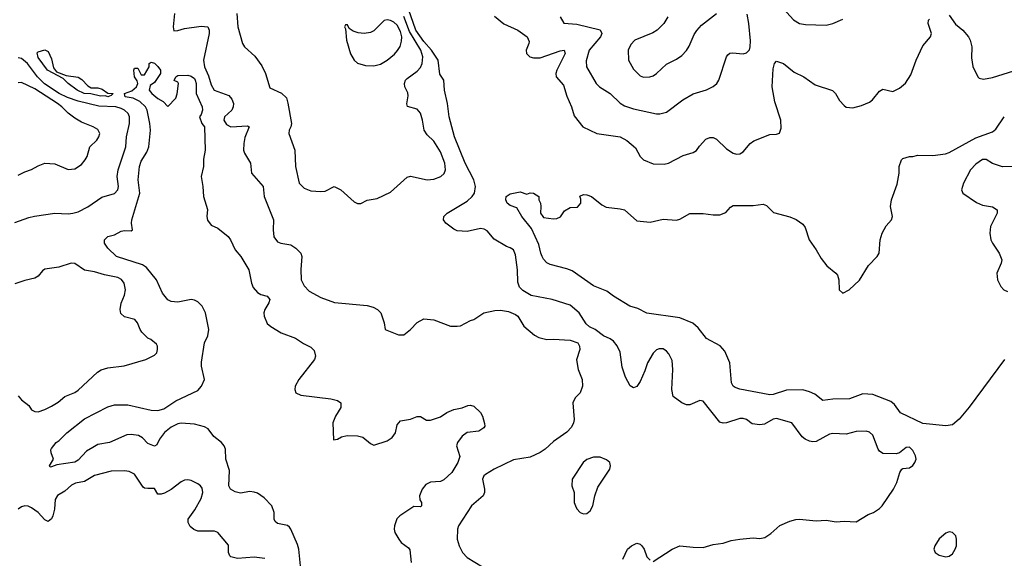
# Model space of a CAD drawing. Header units: inches. Extents: x 2057696 to 2160536, y 827480 to 1016834.
# Tile 47 of 256: x 2082639 to 2088561, y 882814 to 886054. Entities that reach past the tile are written whole.
import ezdxf

# ---------------------------------------------------------------- set-up
doc = ezdxf.new("R2010")
doc.units = ezdxf.units.IN
doc.header["$MEASUREMENT"] = 0
doc.layers.add('C0888', color=7, linetype='Continuous')

msp = doc.modelspace()

# ---------------------------------------------------------------- linework, layer by layer
at = {"layer": 'C0888', "color": 5}
for points, elevation in [([(2086450, 882794.8), (2086564, 882870), (2086609.6, 882890.4), (2086690, 882880.7), (2086750, 882879.1), (2086810, 882898), (2086870, 882906), (2086918.4, 882921.6), (2086970, 882930.4), (2087050, 882938), (2087090, 882934), (2087120.2, 882939.8), (2087157.2, 882962.8), (2087210, 883012.7), (2087270, 883038.4), (2087307.5, 883047.5), (2087330, 883050.7), (2087430, 883039.6), (2087490, 883043.1), (2087550, 883033.8), (2087597.3, 883037.3), (2087670, 883033.7), (2087742.3, 883077.7), (2087773.2, 883090), (2087810, 883113.4), (2087826.6, 883130), (2087894, 883230), (2087915.1, 883270), (2087933.2, 883330), (2087944, 883350), (2087950, 883354.8), (2087990, 883358.4), (2088010, 883372.2), (2088023.1, 883390), (2088029.7, 883410), (2088026.6, 883430), (2088010, 883462.7), (2087990, 883482.7), (2087970, 883480.9), (2087930, 883449.3), (2087910, 883442.7), (2087830, 883444.5), (2087810, 883458), (2087801.6, 883470), (2087770, 883555.1), (2087750, 883574), (2087730, 883579.7), (2087670, 883576.8), (2087610, 883560.4), (2087530, 883564.7), (2087510, 883561.3), (2087430, 883517.6), (2087410, 883514.7), (2087390, 883518), (2087363.7, 883530), (2087344.9, 883544.9), (2087283.7, 883630), (2087190, 883656.2), (2087170, 883651.9), (2087117.8, 883622.2), (2087090, 883616.4), (2087043.9, 883623.9), (2087010, 883648.3), (2086990, 883656.1), (2086970, 883654.6), (2086890, 883629.9), (2086870, 883627.7), (2086850, 883632.4), (2086750, 883759.7), (2086730, 883763.5), (2086670, 883737.6), (2086650, 883736.8), (2086620.7, 883750), (2086570, 883787), (2086560.9, 883830), (2086567.6, 883950), (2086563.5, 884003.5), (2086543.7, 884043.7), (2086530, 884060.9), (2086510, 884074), (2086485.5, 884074.5), (2086470, 884067.3), (2086450, 884047.3), (2086414.7, 883990), (2086398.9, 883941.1), (2086370, 883877), (2086350, 883847.3), (2086330, 883839.6), (2086310, 883852), (2086283.6, 883903.6), (2086263, 883963), (2086250, 884054), (2086232.3, 884092.3), (2086210, 884120.9), (2086190, 884135.1), (2086150, 884152.7), (2086101.2, 884190), (2086066.2, 884206.2), (2086045.3, 884225.3), (2086003.7, 884290), (2085950, 884336.2), (2085842, 884370), (2085715.4, 884395.4), (2085664.9, 884424.9), (2085644.4, 884444.4), (2085634.8, 884474.7), (2085633.2, 884550), (2085620.1, 884640.1), (2085609.7, 884669.7), (2085590, 884682.4), (2085566, 884690), (2085493.1, 884733.1), (2085450, 884784.5), (2085433.6, 884793.6), (2085410, 884797.4), (2085330, 884780.4), (2085270, 884784.7), (2085250, 884793.5), (2085202.4, 884830), (2085188, 884850), (2085189.6, 884870), (2085209.6, 884890), (2085330, 884962.8), (2085360.4, 884990), (2085373.6, 885010), (2085380.7, 885050), (2085370.6, 885090), (2085317.5, 885190), (2085254.9, 885350), (2085222, 885470), (2085211.3, 885550), (2085193.2, 885630), (2085191, 885690), (2085165.5, 885725.5), (2085155, 885810), (2085115.8, 885870), (2085070, 885923.1), (2085022.2, 885990), (2084976.8, 886116.8)], 340), ([(2087210, 886142.8), (2087292.6, 886052.6), (2087330, 886030.4), (2087365.1, 886025.1), (2087490, 886020.3), (2087529.8, 886030.2), (2087590, 886056)], 360), ([(2083569.5, 886090), (2083562.4, 886010), (2083567.1, 885987.1), (2083590, 885988), (2083630, 886001.6), (2083730, 886015.7), (2083771.3, 886010), (2083779, 885990), (2083778.5, 885970), (2083744.8, 885810), (2083751.2, 885770), (2083775.2, 885715.2), (2083790, 885662.6), (2083809.6, 885629.6), (2083897.4, 885597.4), (2083915.3, 885575.3), (2083924.4, 885550), (2083923.5, 885530), (2083915.5, 885510), (2083871.8, 885470), (2083866, 885450), (2083882.5, 885422.5), (2083908.7, 885408.7), (2084010, 885416.1), (2084019.5, 885410), (2083994.1, 885345.9), (2083986.4, 885310), (2083985, 885270), (2083991.2, 885250), (2084026.5, 885190), (2084034, 885130), (2084104.2, 885050), (2084109, 884990), (2084166, 884850), (2084163.2, 884790), (2084168.2, 884748.2), (2084190, 884717.6), (2084210, 884708.8), (2084270, 884700.3), (2084300.2, 884680.2), (2084330.4, 884650), (2084337, 884630), (2084329.1, 884550.9), (2084331.3, 884490), (2084350, 884452.4), (2084380.7, 884420.7), (2084450, 884383.1), (2084532.1, 884352.1), (2084730, 884334.3), (2084764.7, 884324.7), (2084790.6, 884310), (2084810.4, 884290), (2084830.4, 884230), (2084838, 884190), (2084917.5, 884157.5), (2084950, 884158), (2084989.7, 884190.3), (2085030, 884232.7), (2085070, 884254.4), (2085130, 884247.7), (2085229.4, 884210.6), (2085270, 884210.5), (2085290, 884213), (2085350, 884245.5), (2085370, 884250.5), (2085430, 884290.6), (2085495.9, 884304.1), (2085530, 884306.4), (2085578.3, 884298.3), (2085621.6, 884281.6), (2085636, 884270), (2085670.9, 884210.9), (2085735.9, 884155.9), (2085762, 884142), (2085810, 884130.6), (2085850, 884132.7), (2085950, 884125.5), (2085996, 884110), (2086006.8, 884090), (2086007.3, 884070), (2085987.3, 884007.3), (2085997.1, 883950), (2086021.1, 883890), (2086024.2, 883850), (2086010.3, 883810), (2085980.2, 883779.8), (2085966, 883750), (2085973.5, 883650), (2085970.2, 883630), (2085957.2, 883602.8), (2085930, 883573.1), (2085850, 883517.2), (2085799.2, 883470), (2085770.1, 883449.9), (2085710, 883423.6), (2085610, 883406.9), (2085491.8, 883350), (2085440.6, 883319.4), (2085430.3, 883310), (2085422.8, 883290), (2085434.4, 883230), (2085434.7, 883210), (2085425.8, 883190), (2085355.8, 883130), (2085278, 883010), (2085271.8, 882990), (2085270.4, 882930), (2085282, 882890), (2085302.4, 882850), (2085330, 882818.4), (2085422.5, 882762.5)], 340), ([(2083944.7, 886090), (2083950.2, 886010), (2083978.4, 885910), (2083990.6, 885890), (2084054.4, 885834.4), (2084095.6, 885775.6), (2084117.6, 885730), (2084142.9, 885642.9), (2084212.8, 885612.8), (2084242.9, 885582.9), (2084252.4, 885552.4), (2084274.6, 885430), (2084270.3, 885409.7), (2084259.3, 885390), (2084257.6, 885370), (2084294.7, 885270), (2084297.4, 885170), (2084319.5, 885070), (2084350, 885040.3), (2084390, 885023.7), (2084450, 885019.5), (2084477.2, 885022.8), (2084530, 885050.7), (2084570, 885030.3), (2084650, 884958.9), (2084670, 884948.9), (2084690, 884948.5), (2084730, 884968), (2084790, 884978.8), (2084870, 885017.3), (2084970, 885107), (2084990, 885112), (2085090, 885090.3), (2085130, 885094.3), (2085171.8, 885110), (2085191.5, 885128.5), (2085199.2, 885150), (2085196.5, 885190), (2085170, 885258), (2085130, 885324), (2085090, 885360.4), (2085071.7, 885390), (2085062, 885450), (2085050, 885491.6), (2085030, 885516.4), (2084972.5, 885532.5), (2084966.9, 885546.9), (2084976.5, 885596.5), (2084973.6, 885613.6), (2084955.4, 885650), (2084952.6, 885670), (2084960.4, 885690), (2084970, 885699.6), (2085030, 885744.1), (2085050, 885765.8), (2085060.5, 885790), (2085064.4, 885830), (2085051.8, 885870), (2084983.3, 885983.3), (2084950, 886073.5)], 360), ([(2085495.3, 886075.3), (2085550, 886027.9), (2085635.5, 885990), (2085692.2, 885950), (2085702.9, 885922.9), (2085702, 885910), (2085685.5, 885870), (2085686.7, 885850), (2085708.2, 885830), (2085730, 885824), (2085770, 885824.7), (2085890, 885866.8), (2085914.4, 885870), (2085920.2, 885850), (2085870.1, 885750), (2085863.6, 885730), (2085865.7, 885710), (2085910, 885660.3), (2085930, 885593), (2085957.6, 885530), (2085974.5, 885474.5), (2086026, 885410), (2086110.2, 885370.2), (2086250, 885348.9), (2086290, 885327.4), (2086343, 885283), (2086371.5, 885231.5), (2086391.6, 885211.6), (2086450, 885186.4), (2086515.3, 885184.7), (2086542, 885190), (2086630, 885236), (2086690, 885254.8), (2086710, 885266.8), (2086727, 885293), (2086765.6, 885334.4), (2086790, 885345.5), (2086810, 885345.5), (2086830, 885335.5), (2086890, 885277.3), (2086930, 885251), (2086950, 885244.9), (2086970, 885247.7), (2086990, 885258.8), (2087031.9, 885308.1), (2087054.5, 885325.5), (2087150, 885362.8), (2087190, 885364.7), (2087208.4, 885371.6), (2087218, 885402), (2087216.9, 885450), (2087180, 885560), (2087163.8, 885650), (2087170, 885758), (2087178.7, 885790), (2087190, 885803.8), (2087233, 885790), (2087297.7, 885737.7), (2087354.8, 885710), (2087422.9, 885662.9), (2087528.4, 885628.4), (2087544.9, 885610), (2087570, 885567.3), (2087597.3, 885537.3), (2087610, 885528.2), (2087650, 885523.8), (2087702.3, 885537.7), (2087750, 885558.4), (2087767.4, 885572.6), (2087810, 885623.8), (2087830, 885635.5), (2087890, 885621.3), (2087930, 885641.7), (2087967.2, 885672.9), (2087998.2, 885721.8), (2088030, 885810.6), (2088070, 885895.5), (2088116, 885950), (2088122, 885970), (2088103, 886030), (2088104.2, 886050), (2088110, 886057.1)], 340), ([(2085890.4, 886070), (2085912.1, 886032.1), (2085990, 886027.6), (2086130, 885993.2), (2086141.2, 885970), (2086132, 885950), (2086064.3, 885870), (2086046.4, 885806.4), (2086049, 885770), (2086105.7, 885670), (2086126, 885650), (2086190, 885608.9), (2086250.9, 885550.9), (2086276, 885536), (2086330, 885516.6), (2086470, 885488), (2086490, 885487.1), (2086530, 885497.3), (2086628.1, 885571.9), (2086690, 885608), (2086770, 885632.3), (2086810, 885651.5), (2086831, 885670), (2086843.5, 885690), (2086889.7, 885830), (2086898.3, 885841.7), (2086910, 885852.2), (2086925.4, 885854.6), (2086991, 885849), (2087010, 885854), (2087028.6, 885871.4), (2087033.3, 885890), (2087033.4, 885926.6), (2087024.2, 886030), (2087014.1, 886085.9)], 360), ([(2086537, 886070), (2086513.1, 886030), (2086472.2, 885990), (2086446.2, 885973.8), (2086339.3, 885930), (2086315.5, 885904.5), (2086298.5, 885870), (2086301.3, 885810), (2086330, 885757), (2086370, 885716.5), (2086390, 885708.9), (2086429.7, 885710.3), (2086450, 885717), (2086469.8, 885730.2), (2086530, 885786.4), (2086590, 885815.3), (2086621.1, 885838.9), (2086650, 885868.4), (2086666.5, 885893.5), (2086695.7, 885964.3), (2086710.8, 885989.2), (2086739.6, 886020.4), (2086829.6, 886090)], 380), ([(2088230, 886080.3), (2088267, 886027.1), (2088311.5, 885990), (2088344.9, 885950), (2088355.8, 885930), (2088364.9, 885890), (2088364.3, 885824.3), (2088372, 885772), (2088402, 885710), (2088410, 885703), (2088436.4, 885696.4), (2088490, 885706.2), (2088650, 885756.9)], 340), ([(2082610, 884834), (2082695.2, 884864.8), (2082728, 884872.1), (2082850, 884890.2), (2082930, 884885.4), (2082959, 884890), (2082990, 884899), (2083050, 884927.8), (2083133.1, 884986.9), (2083210, 885008.9), (2083229.8, 885030.2), (2083232.9, 885050), (2083226.1, 885110), (2083231, 885150), (2083277.9, 885290), (2083282.3, 885350), (2083299.7, 885430), (2083298.8, 885470), (2083291, 885490), (2083269, 885510), (2083250, 885519.5), (2083217, 885530), (2083114.5, 885534.5), (2082990, 885563.3), (2082926.3, 885586.3), (2082877.3, 885610), (2082788.1, 885668.1), (2082746.6, 885710), (2082687, 885790), (2082650, 885819.3), (2082630, 885825.1)], 340), ([(2084329, 882770), (2084318.1, 882870), (2084310, 882896.9), (2084270.7, 882990.7), (2084262, 883002), (2084250, 883012.6), (2084190, 883024.5), (2084175.3, 883035.3), (2084169.3, 883049.3), (2084168.7, 883090), (2084155.2, 883130), (2084110, 883177.7), (2084070, 883205.4), (2084050, 883212.7), (2084024.3, 883215.7), (2083967, 883207), (2083934.8, 883214.8), (2083907, 883230), (2083896.9, 883250), (2083901.9, 883341.9), (2083879.8, 883410), (2083877.8, 883470), (2083869.8, 883490), (2083853.3, 883510), (2083806.9, 883546.9), (2083772.3, 883592.3), (2083750, 883604.7), (2083690, 883621.9), (2083610, 883627.6), (2083590, 883623.7), (2083550, 883603.9), (2083509.6, 883570.4), (2083479.3, 883530), (2083463.6, 883496.4), (2083450, 883488.3), (2083410, 883504.4), (2083378.3, 883538.3), (2083353, 883553), (2083310, 883558.7), (2083283.1, 883556.9), (2083178.8, 883510), (2083110, 883498), (2083078.4, 883481.6), (2083041.2, 883458.8), (2082990, 883404.7), (2082970, 883391.8), (2082863.5, 883376.5), (2082830, 883364), (2082823.1, 883363.1), (2082818, 883370), (2082842, 883410), (2082828.7, 883448.7), (2082826, 883466), (2082830, 883474.8), (2082859.3, 883510), (2082877.4, 883522.6), (2082922.9, 883570), (2083030, 883653.1), (2083170, 883724.6), (2083210, 883736.9), (2083290, 883736.6), (2083430, 883704.4), (2083470, 883704.2), (2083507.1, 883712.9), (2083579.1, 883760.9), (2083710, 883824.3), (2083733.6, 883850), (2083749.9, 883890), (2083732.7, 883970), (2083733.1, 883993.1), (2083749.8, 884110), (2083770, 884152.2), (2083776.4, 884190), (2083756.9, 884290), (2083735.9, 884330), (2083710, 884356.5), (2083690, 884367.2), (2083671, 884371), (2083590, 884355.6), (2083550, 884358.2), (2083530, 884368.4), (2083497.3, 884410), (2083461.7, 884490), (2083402.4, 884562.4), (2083378.6, 884578.6), (2083221.2, 884630), (2083170, 884679), (2083149.2, 884710), (2083149.3, 884730), (2083169.2, 884750), (2083210, 884759.5), (2083250, 884782), (2083270, 884786.7), (2083310, 884783), (2083318, 884790), (2083311.1, 884830), (2083312.9, 884850), (2083362.4, 885010), (2083350.8, 885090), (2083360.7, 885170), (2083370, 885203.8), (2083403.8, 885256.2), (2083415.1, 885290), (2083425.1, 885390), (2083422.6, 885430), (2083406.9, 885510), (2083395.6, 885530), (2083362.3, 885562.3), (2083320.9, 885580.9), (2083274, 885590), (2083269, 885610), (2083314.6, 885625.4), (2083342, 885650), (2083349.2, 885670), (2083345.2, 885685.2), (2083329.3, 885709.3), (2083326, 885750), (2083330, 885762), (2083350, 885762), (2083370, 885722), (2083390, 885722), (2083418, 885770), (2083418, 885790), (2083430, 885798), (2083450, 885791.3), (2083470, 885772), (2083486, 885750), (2083486, 885730), (2083450, 885675.3), (2083423, 885657), (2083418, 885630), (2083434, 885610), (2083470, 885580.4), (2083502.5, 885562.5), (2083530, 885532), (2083578, 885582), (2083587.3, 885607.3), (2083595.3, 885670), (2083590, 885678), (2083568.7, 885688.7), (2083578, 885710), (2083590, 885718), (2083650, 885721), (2083670, 885714), (2083690, 885699.1), (2083694.9, 885690), (2083700.5, 885670), (2083700.3, 885610), (2083736.9, 885530), (2083737.7, 885510), (2083730, 885484), (2083720.7, 885470), (2083734.4, 885430), (2083750.1, 885410), (2083754.6, 885270), (2083744.4, 885215.6), (2083744.4, 885170), (2083730.2, 885109.7), (2083741.6, 885050), (2083745.6, 884990), (2083768.7, 884911.3), (2083764.4, 884870), (2083768.6, 884848.6), (2083790, 884817.6), (2083830, 884799.5), (2083892.2, 884750), (2083907, 884730), (2083934.6, 884670), (2083970, 884628.9), (2084016.8, 884550), (2084033, 884470), (2084043.5, 884443.5), (2084070, 884413.8), (2084090, 884402), (2084126.8, 884390), (2084143.8, 884370), (2084137.6, 884350), (2084112.9, 884310), (2084107.7, 884290), (2084109.1, 884270), (2084126.9, 884226.9), (2084148.7, 884208.7), (2084211, 884171), (2084297.8, 884137.8), (2084345.5, 884105.5), (2084390, 884083.6), (2084410, 884063.8), (2084418, 884030), (2084411.3, 884010), (2084317.6, 883890), (2084296.4, 883850), (2084293, 883830), (2084300.7, 883810), (2084330, 883795.5), (2084510, 883772.7), (2084550, 883763), (2084570.7, 883750), (2084570, 883722), (2084538, 883670), (2084522.4, 883630), (2084527.5, 883527.5), (2084550, 883530.8), (2084575.1, 883544.9), (2084607.8, 883552.2), (2084670.5, 883550.5), (2084703, 883543), (2084750, 883504.9), (2084770, 883495.5), (2084850, 883520.2), (2084879.7, 883540.3), (2084899.1, 883570), (2084910, 883617.3), (2084930, 883640.5), (2084990, 883650.4), (2085030, 883668), (2085050, 883667.7), (2085085.8, 883645.8), (2085110, 883644.9), (2085170, 883664.7), (2085209.1, 883690.9), (2085250, 883709.1), (2085299.6, 883720.4), (2085333.9, 883733.9), (2085350, 883736.1), (2085370.4, 883730), (2085410, 883690.5), (2085423, 883670), (2085435.5, 883624.5), (2085436.3, 883610), (2085430, 883599), (2085400.5, 883579.5), (2085330, 883571.3), (2085301.3, 883550), (2085273, 883510), (2085267, 883490), (2085286, 883426), (2085275.2, 883390), (2085239, 883330), (2085190, 883286.6), (2085170, 883277.4), (2085110, 883272.4), (2085082.6, 883257.4), (2085059.1, 883230), (2085043.1, 883190), (2085045.2, 883165.2), (2085055.5, 883150), (2085054.9, 883130), (2085050, 883124.5), (2085010, 883125.2), (2084926, 883070), (2084907.8, 883052.2), (2084894, 883010), (2084891.6, 882990), (2084896, 882970), (2084918.7, 882930), (2084934.4, 882910), (2084977.2, 882877.2), (2084984.6, 882864.6), (2084993.4, 882790)], 320), ([(2082630, 885118), (2082670, 885138.4), (2082710, 885151.8), (2082750, 885175.6), (2082790, 885190.3), (2082850, 885186.7), (2082930, 885152), (2082970, 885156), (2083010, 885182.6), (2083033.7, 885210), (2083045.7, 885230), (2083061.1, 885290), (2083102.4, 885330), (2083115.1, 885350), (2083120.7, 885370), (2083110, 885394), (2083081.2, 885410), (2083010, 885437.7), (2082970, 885461.5), (2082930, 885490.9), (2082892.5, 885530), (2082866, 885550), (2082730, 885637.7), (2082650, 885675.4), (2082630, 885673)], 360), ([(2088561.1, 884010), (2088350, 883723.2), (2088290, 883651), (2088250, 883617.3), (2088210, 883611.7), (2088070, 883625.2), (2087936.9, 883690), (2087900.3, 883740.3), (2087878.1, 883758.1), (2087770, 883799.3), (2087710, 883802.8), (2087630, 883772.6), (2087530, 883772.4), (2087470, 883763.1), (2087421.8, 883801.8), (2087390, 883816.6), (2087350, 883827.2), (2087250, 883825.1), (2087170, 883798.9), (2087150, 883796.9), (2086971.1, 883831.1), (2086942.3, 883842.2), (2086929.8, 883849.8), (2086921.1, 883870), (2086910.8, 883990), (2086880.8, 884060.8), (2086851.4, 884091.4), (2086770, 884137), (2086720.3, 884200.3), (2086687.8, 884227.8), (2086610, 884261), (2086410, 884288.5), (2086357.2, 884317.2), (2086309.6, 884330), (2086209.7, 884390), (2086170, 884420.4), (2086090, 884452.6), (2085962.7, 884542.7), (2085930, 884555.8), (2085830, 884580.5), (2085810, 884592), (2085790, 884612.7), (2085782, 884630), (2085773.3, 884650), (2085762, 884702), (2085718, 884798), (2085659.5, 884870), (2085630, 884922), (2085590, 884936), (2085570, 884949.4), (2085562, 884970), (2085565.2, 884990), (2085590, 885006.8), (2085650, 885018), (2085690, 885004.7), (2085710, 885012), (2085730, 885011.3), (2085762, 884990), (2085762, 884970), (2085771.1, 884951.1), (2085774, 884930), (2085772, 884890), (2085784.7, 884870), (2085790, 884864.7), (2085850, 884856), (2085870, 884858), (2085892.5, 884867.5), (2085916.4, 884903.6), (2085950, 884924.7), (2085994.5, 884925.5), (2086014, 884950), (2086014.6, 884974.6), (2086008, 884992), (2086030, 885002), (2086050, 885001), (2086078, 884990), (2086140.3, 884940.3), (2086165.7, 884925.7), (2086250, 884916.9), (2086276.3, 884910), (2086350, 884844.9), (2086430, 884835.3), (2086510, 884854.6), (2086590, 884847.8), (2086610, 884854.3), (2086670, 884887.4), (2086750, 884889.1), (2086810, 884879.2), (2086850, 884879.7), (2086886.2, 884893.8), (2086914.5, 884925.5), (2086930, 884936.4), (2087050, 884936.3), (2087110, 884943.7), (2087130, 884936.4), (2087173.5, 884893.5), (2087270, 884867.8), (2087310, 884851.4), (2087350, 884824.2), (2087364, 884804), (2087386.7, 884730), (2087429, 884670), (2087458.4, 884618.4), (2087494.1, 884574.1), (2087548.2, 884530), (2087556.7, 884516.7), (2087565.3, 884490), (2087567.2, 884430), (2087590, 884408.9), (2087627.3, 884430), (2087690, 884486.7), (2087744, 884576), (2087795.8, 884630), (2087808.2, 884650), (2087814.3, 884730), (2087826.3, 884770), (2087850, 884814), (2087882.7, 884850), (2087889.3, 884870), (2087876, 884930), (2087882.7, 884970), (2087916, 885064), (2087929, 885130), (2087929.1, 885170.9), (2087942, 885210), (2087950, 885218), (2087990, 885231.3), (2088010, 885231.3), (2088040.2, 885239.8), (2088130, 885236), (2088207.1, 885247.1), (2088230, 885254.9), (2088390, 885343.1), (2088490, 885379.5), (2088510, 885395.5), (2088560.9, 885470)], 320), ([(2088608.8, 885171.2), (2088550, 885168.9), (2088490, 885189.8), (2088452.4, 885212.4), (2088430, 885212.7), (2088390, 885184.4), (2088358.4, 885150), (2088315.2, 885070), (2088303.1, 885030), (2088310.6, 885010), (2088394.4, 884954.4), (2088430, 884938.9), (2088490, 884928), (2088518.8, 884910), (2088517.3, 884890), (2088478.5, 884810), (2088474, 884770), (2088480.7, 884730), (2088489.2, 884710), (2088530.3, 884650), (2088544.9, 884610), (2088542, 884590), (2088516.5, 884530), (2088519.8, 884490), (2088539.7, 884450), (2088558.9, 884430), (2088579.6, 884419.6)], 320), ([(2082630, 883791.8), (2082650, 883768.5), (2082693.5, 883733.5), (2082710, 883706.8), (2082730, 883697.3), (2082750, 883695.5), (2082790, 883708.8), (2082830, 883730.2), (2082870, 883754.2), (2082910, 883787.6), (2082970, 883812.2), (2082990, 883825), (2083106.9, 883933.1), (2083130, 883948.8), (2083170, 883960.3), (2083267.3, 883972.7), (2083398, 884010), (2083450, 884036), (2083464, 884050), (2083469, 884070), (2083469, 884090), (2083462, 884102), (2083428.7, 884130), (2083410, 884139.3), (2083374.1, 884174.2), (2083362.9, 884190), (2083347, 884230), (2083332.3, 884250), (2083270, 884267.6), (2083247.1, 884287.1), (2083243.5, 884310), (2083249.7, 884349.7), (2083270, 884397.3), (2083276.4, 884430), (2083267.1, 884470), (2083251.2, 884491.2), (2083230, 884503.8), (2083150, 884518.6), (2083090, 884537.6), (2083028.1, 884548.1), (2082970, 884587.9), (2082949.8, 884589.8), (2082874.7, 884565.3), (2082790, 884553.5), (2082776.2, 884543.8), (2082750, 884511.9), (2082730, 884498.4), (2082670, 884485.4), (2082610, 884464.7)], 340), ([(2084113.5, 882813.5), (2084050, 882820.8), (2083950, 882813.6), (2083910, 882824.2), (2083902.9, 882830), (2083894.7, 882850), (2083894.1, 882894.2), (2083830, 882969.3), (2083810, 882978), (2083710, 882978.3), (2083686.8, 882986.8), (2083665.2, 883005.2), (2083651.8, 883030), (2083652, 883050), (2083693.4, 883106.6), (2083730, 883174.4), (2083740.3, 883210), (2083735.8, 883235.8), (2083726, 883250), (2083710, 883261.7), (2083670, 883282.7), (2083650, 883286.2), (2083630, 883283.5), (2083610, 883275.1), (2083550, 883229), (2083510, 883206.9), (2083490, 883200.7), (2083470, 883201.2), (2083450, 883234), (2083410, 883233.6), (2083390, 883236.2), (2083382, 883242), (2083330, 883320.7), (2083297.5, 883337.5), (2083270, 883341.1), (2083190, 883338.7), (2083090, 883312.9), (2083030, 883276.2), (2082974.4, 883265.6), (2082950, 883254), (2082910, 883218.9), (2082867.6, 883192.4), (2082851.9, 883168.1), (2082847.8, 883110), (2082837.6, 883070), (2082830, 883052.6), (2082810, 883036.4), (2082790, 883045.6), (2082750, 883089.8), (2082710, 883117.7), (2082690, 883128.2), (2082670, 883130.8), (2082650, 883124), (2082630.4, 883110)], 340), ([(2086267, 882810), (2086295.1, 882870), (2086319.3, 882890), (2086350, 882904.9), (2086370, 882900.4), (2086380.4, 882890), (2086394.6, 882870), (2086410, 882824), (2086430, 882804)], 340)]:
    msp.add_lwpolyline(points, dxfattribs=dict(at, elevation=elevation))
for points, elevation in [([(2084850, 886052.4), (2084831.7, 886048.3), (2084770, 885986.2), (2084750, 885976.8), (2084710, 885971.3), (2084675.2, 885975.2), (2084645.3, 885985.3), (2084621.2, 886001.2), (2084610, 886022), (2084598, 886022), (2084592, 886010), (2084598, 885998), (2084605.7, 885930), (2084628.9, 885848.9), (2084650.3, 885810.3), (2084671.8, 885791.8), (2084718, 885778), (2084770, 885776), (2084810, 885786.5), (2084850, 885810.3), (2084893.1, 885846.9), (2084912.3, 885867.7), (2084926.8, 885893.3), (2084936.3, 885923.7), (2084937.9, 885950), (2084930, 885983.5), (2084910, 886019.8), (2084890, 886038.6), (2084870, 886048.2)], 380), ([(2083070, 885643.1), (2083110, 885644), (2083135.5, 885635.5), (2083170, 885612.2), (2083202, 885610), (2083190, 885598), (2083170, 885589.9), (2083156, 885596), (2083125.7, 885594.3), (2083066.8, 885606.8), (2083027.8, 885610), (2082984.4, 885630), (2082931.5, 885670), (2082900.7, 885700.7), (2082806.6, 885750), (2082750, 885827.2), (2082745.3, 885854.7), (2082750, 885860.4), (2082790, 885873.4), (2082810, 885861.6), (2082830, 885818.8), (2082843.6, 885763.6), (2082860.7, 885740.7), (2082918, 885718), (2082990, 885707.6), (2083013.3, 885693.3), (2083050, 885655.6)], 320), ([(2086090, 883422.9), (2086050, 883409.3), (2086027.7, 883390), (2085962, 883290), (2085960.7, 883250), (2085974, 883210), (2085974.4, 883150), (2085982, 883130), (2085990, 883113), (2086010, 883090.4), (2086030, 883081.7), (2086050, 883084.9), (2086070, 883100.5), (2086085.6, 883130), (2086097.6, 883190), (2086116.9, 883243.1), (2086189.4, 883350), (2086192.7, 883370), (2086189.2, 883390), (2086167.5, 883407.5), (2086130, 883422)], 360), ([(2088230, 882973.2), (2088210, 882966.6), (2088170, 882931.1), (2088143.1, 882890), (2088136.3, 882870), (2088144, 882850), (2088170, 882834), (2088210, 882823), (2088230, 882827.3), (2088250, 882841), (2088266, 882870), (2088272.3, 882890), (2088273.2, 882930), (2088269.2, 882949.2), (2088260.2, 882960.2), (2088249.1, 882969.1)], 340)]:
    msp.add_lwpolyline(points, close=True, dxfattribs=dict(at, elevation=elevation))

doc.saveas('drawing.dxf')
